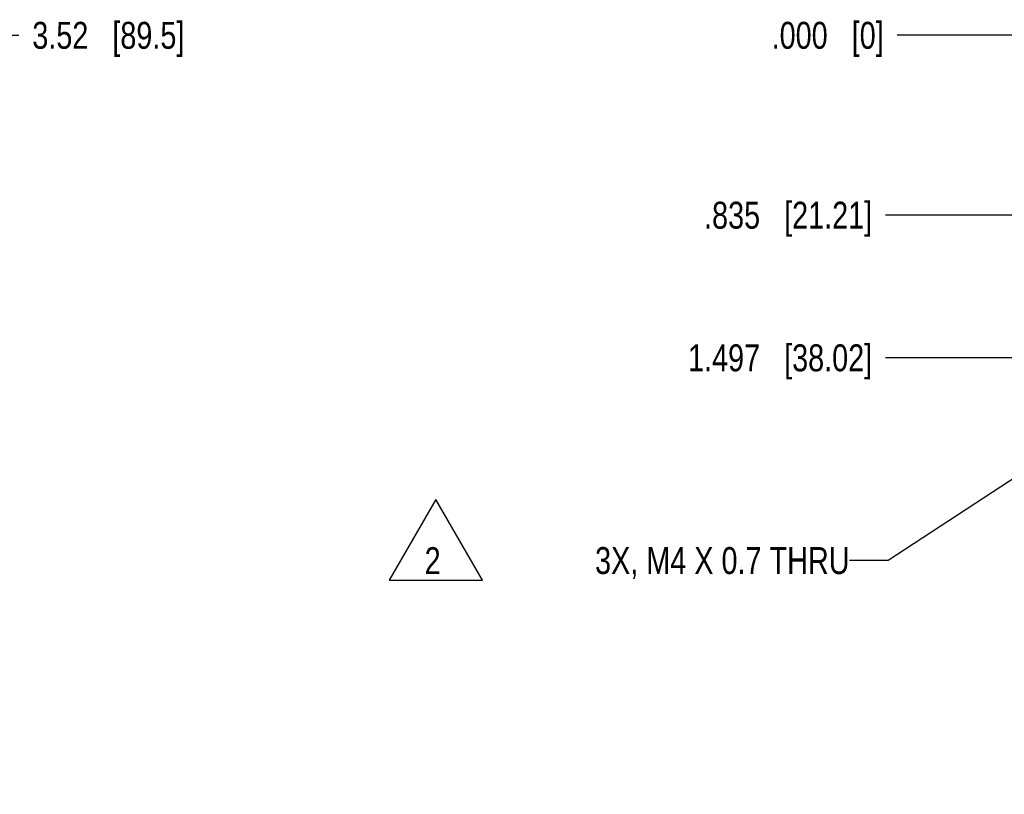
# Model space of a CAD drawing. Header units: inches. Extents: x 0 to 34, y 0 to 22.
# Tile 219 of 224: x 22.2 to 26.8, y 9 to 12.6. Entities that reach past the tile are written whole.
import ezdxf

# ---------------------------------------------------------------- set-up
doc = ezdxf.new("R2010")
doc.units = ezdxf.units.IN
doc.header["$LTSCALE"] = 1.87
doc.header["$MEASUREMENT"] = 0
doc.layers.get('0').update_dxf_attribs({"linetype": 'CONTINUOUS'})
doc.layers.add('DETAIL', color=7, linetype='CONTINUOUS')
doc.layers.add('DIMENSIONS', color=7, linetype='CONTINUOUS')
doc.styles.get("Standard").update_dxf_attribs({"font": 'txt', "width": 0.8})
doc.dimstyles.new('DIMSTYLE_1', dxfattribs={"dimtxt": 0.125, "dimasz": 0.18, "dimexe": 0.125, "dimexo": 0.0625, "dimgap": 0.03125, "dimtad": 0, "dimtih": 1, "dimtoh": 1, "dimdec": 3, "dimzin": 4, "dimdsep": 46, "dimtxsty": 'STANDARD', "dimblk": '_FILLED', "dimblk1": '_FILLED', "dimblk2": '_FILLED', "dimcen": 0.09, "dimadec": 0, "dimazin": 0, "dimtp": 0.01, "dimtm": 0.01, "dimtfac": 1, "dimtdec": 3, "dimtofl": 0, "dimtmove": 0, "dimatfit": 3, "dimldrblk": '_FILLED', "dimfxl": 1, "dimtolj": 1, "dimtzin": 4, "dimarcsym": 0})
doc.dimstyles.new('DIMSTYLE_2', dxfattribs={"dimtxt": 0.125, "dimasz": 0.18, "dimexe": 0.125, "dimexo": 0.0625, "dimgap": 0.03125, "dimtad": 0, "dimtih": 1, "dimtoh": 1, "dimzin": 4, "dimdsep": 46, "dimtxsty": 'STANDARD', "dimblk": '_FILLED', "dimblk1": '_FILLED', "dimblk2": '_FILLED', "dimcen": 0.09, "dimadec": 0, "dimazin": 0, "dimtp": 0.01, "dimtm": 0.01, "dimtfac": 1, "dimtofl": 0, "dimtmove": 0, "dimatfit": 3, "dimldrblk": '_FILLED', "dimfxl": 1, "dimtolj": 1, "dimtzin": 4, "dimarcsym": 0})
doc.dimstyles.get("Standard").update_dxf_attribs({"dimtxt": 0.125, "dimasz": 0.18, "dimexe": 0.125, "dimexo": 0.0625, "dimgap": 0.09, "dimtad": 0, "dimtih": 1, "dimtoh": 1, "dimdec": 3, "dimzin": 4, "dimdsep": 46, "dimtxsty": 'STANDARD', "dimblk": '_FILLED', "dimblk1": '_FILLED', "dimblk2": '_FILLED', "dimcen": 0.09, "dimadec": 0, "dimazin": 0, "dimtol": 1, "dimtp": 0.01, "dimtm": 0.01, "dimtfac": 1, "dimtdec": 3, "dimtofl": 0, "dimtmove": 0, "dimatfit": 3, "dimldrblk": '_FILLED', "dimfxl": 1, "dimtolj": 1, "dimtzin": 4, "dimarcsym": 0})

# ---------------------------------------------------------------- blocks, each defined once
blk = doc.blocks.new('*D4')
at = {"layer": 'DIMENSIONS', "color": 2, "linetype": 'CONTINUOUS'}
blk.add_line((27.532, 11.0667), (26.2441, 11.0667), dxfattribs=at)
at = {"layer": 'DIMENSIONS', "color": 2, "linetype": 'CONTINUOUS', "insert": (26.1816, 11.1292), "char_height": 0.125, "width": 1.325, "attachment_point": 3, "line_spacing_factor": 0.9}
blk.add_mtext('1.497{\\Ftxt.shx;\\W1.000000;\\H0.125000; }[38.02]', dxfattribs=at)
blk = doc.blocks.new('_FILLED')
at = {"color": 0, "linetype": 'BYBLOCK'}
blk.add_solid([(0, 0), (-1, 0.174), (-1, -0.174)], dxfattribs=at)
blk = doc.blocks.new('*D6')
at = {"layer": 'DIMENSIONS', "color": 2, "linetype": 'CONTINUOUS'}
blk.add_line((26.9529, 12.5637), (26.2976, 12.5637), dxfattribs=at)
at = {"layer": 'DIMENSIONS', "color": 2, "linetype": 'CONTINUOUS', "insert": (26.2351, 12.6262), "char_height": 0.125, "width": 0.825, "attachment_point": 3, "line_spacing_factor": 0.9}
blk.add_mtext('.000{\\Ftxt.shx;\\W1.000000;\\H0.125000; }[0]', dxfattribs=at)
blk = doc.blocks.new('*D9')
at = {"layer": 'DIMENSIONS', "color": 2, "linetype": 'CONTINUOUS'}
blk.add_line((28.532, 11.7287), (26.2441, 11.7287), dxfattribs=at)
at = {"layer": 'DIMENSIONS', "color": 2, "linetype": 'CONTINUOUS', "insert": (26.1816, 11.7912), "char_height": 0.125, "width": 1.225, "attachment_point": 3, "line_spacing_factor": 0.9}
blk.add_mtext('.835{\\Ftxt.shx;\\W1.000000;\\H0.125000; }[21.21]', dxfattribs=at)
blk = doc.blocks.new('*D30')
at = {"layer": 'DIMENSIONS', "color": 2, "linetype": 'CONTINUOUS'}
blk.add_line((21.6647, 12.5637), (22.2192, 12.5637), dxfattribs=at)
at = {"layer": 'DIMENSIONS', "color": 2, "linetype": 'CONTINUOUS', "insert": (22.2817, 12.6262), "char_height": 0.125, "width": 1.125, "attachment_point": 1, "line_spacing_factor": 0.9}
blk.add_mtext('3.52{\\Ftxt.shx;\\W1.000000;\\H0.125000; }[89.5]', dxfattribs=at)
blk = doc.blocks.new('FLAG_TRIANGLE_BL4', base_point=(24.1552, 10.2218))
at = {"layer": 'DETAIL', "color": 2, "linetype": 'CONTINUOUS'}
for p, q in [((24.1552, 10.4091), (23.9389, 10.0344)), ((24.3715, 10.0344), (24.1552, 10.4091)), ((23.9389, 10.0344), (24.3715, 10.0344))]:
    blk.add_line(p, q, dxfattribs=at)
at = {"layer": 'DETAIL', "color": 2, "linetype": 'CONTINUOUS', "width": 0.8}
blk.add_text('2', height=0.125, dxfattribs=at).set_placement((24.1035, 10.0627))

msp = doc.modelspace()

# ---------------------------------------------------------------- block references
at = {"layer": 'DETAIL', "color": 2, "linetype": 'CONTINUOUS'}
msp.add_blockref('FLAG_TRIANGLE_BL4', (24.1552, 10.2218), dxfattribs=at)

# ---------------------------------------------------------------- texts
at = {"layer": 'DETAIL', "color": 2, "linetype": 'CONTINUOUS', "insert": (26.0764, 10.1882), "char_height": 0.125, "width": 1.7, "attachment_point": 3, "line_spacing_factor": 0.9}
msp.add_mtext('3X, M4 X 0.7 THRU', dxfattribs=at)

# ---------------------------------------------------------------- dimensions: what is measured, and where the dimension line sits
at = {"layer": 'DIMENSIONS', "color": 2, "linetype": 'CONTINUOUS'}
for feature_location, offset, origin, dimstyle, picture, middle in [((21.6647, 12.5637), (0.5545, 0), (21.6022, 9.0407), 'DIMSTYLE_2', '*D30', (22.8442, 12.5637)), ((26.9529050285, 12.5636750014), (-0.6552915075, 0), (27.0154050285, 12.5636750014), 'DIMSTYLE_1', '*D6', (25.822613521, 12.5636750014)), ((27.532, 11.0667), (-1.288, 0), (27.0154, 12.5637), 'DIMSTYLE_1', '*D4', (25.5191, 11.0667)), ((28.532, 11.7287), (-2.288, 0), (28.5945, 12.5637), 'DIMSTYLE_1', '*D9', (25.5691, 11.7287))]:
    dim = msp.add_ordinate_dim(feature_location=feature_location, offset=offset, dtype=0, origin=origin, dimstyle=dimstyle, dxfattribs=at)
    dim.commit()
    dim.dimension.update_dxf_attribs({"geometry": picture, "text_midpoint": middle})

# ---------------------------------------------------------------- leaders
at = {"layer": 'DETAIL', "color": 2, "linetype": 'CONTINUOUS'}
msp.add_leader([(27.6586, 11.0444), (26.2564, 10.1257), (26.0764, 10.1257)], dimstyle='STANDARD', override={"dimtad": 0}, dxfattribs=at)

doc.saveas('drawing.dxf')
